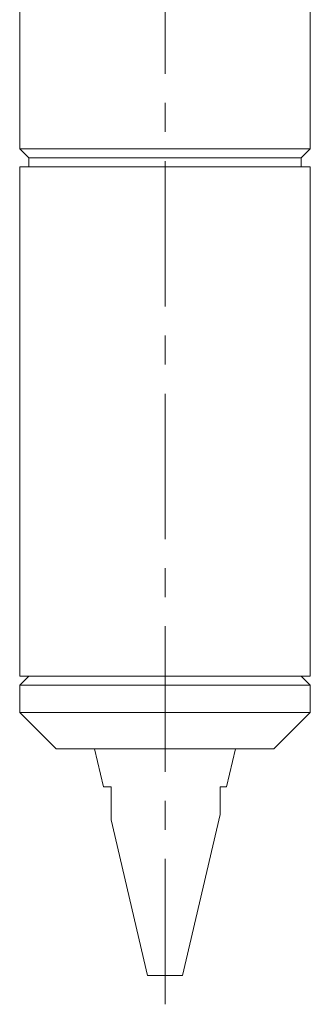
# Model space of a CAD drawing. Header units: inches. Extents: x 1 to 18.8, y 0.6 to 16.4.
# Tile 8 of 21: x 17.3 to 18.3, y 5.1 to 8.5. Entities that reach past the tile are written whole.
import ezdxf

# ---------------------------------------------------------------- set-up
doc = ezdxf.new("R2010")
doc.units = ezdxf.units.IN
doc.header["$MEASUREMENT"] = 0
doc.linetypes.add('CENTERX2', pattern=[0.8, 0.5, -0.1, 0.1, -0.1])
doc.layers.add('SLD-0', color=7, linetype='Continuous')

msp = doc.modelspace()

# ---------------------------------------------------------------- linework, layer by layer
at = {"color": 7, "linetype": 'Continuous', "lineweight": 15}
for p, q in [((17.2849, 8.6442), (17.2849, 8.0427)), ((18.2849, 8.0427), (18.2849, 8.6442)), ((17.2849, 8.0427), (17.3161, 8.0114)), ((17.8919, 8.0427), (17.2849, 8.0427)), ((18.2849, 8.0427), (17.8919, 8.0427)), ((18.2536, 8.0114), (18.2849, 8.0427)), ((17.3161, 8.0114), (17.3161, 7.9802)), ((17.8853, 8.0114), (17.3161, 8.0114)), ((18.2536, 8.0114), (17.8853, 8.0114)), ((18.2536, 7.9802), (18.2536, 8.0114)), ((17.2849, 7.9802), (17.2849, 6.2292)), ((17.8919, 7.9802), (17.2849, 7.9802)), ((18.2849, 7.9802), (17.8919, 7.9802)), ((18.2849, 6.2292), (18.2849, 7.9802)), ((17.3161, 6.2292), (17.2849, 6.1979)), ((17.8919, 6.2292), (17.2849, 6.2292)), ((17.2849, 6.1979), (17.2849, 6.1042)), ((18.2849, 6.1979), (17.2849, 6.1979)), ((18.2849, 6.2292), (17.8919, 6.2292)), ((18.2849, 6.1979), (18.2536, 6.2292)), ((18.2849, 6.1042), (18.2849, 6.1979)), ((17.2849, 6.1042), (17.4099, 5.9792)), ((17.7849, 6.1042), (17.2849, 6.1042)), ((18.2849, 6.1042), (17.7849, 6.1042)), ((18.1599, 5.9792), (18.2849, 6.1042)), ((17.7849, 5.9792), (17.4099, 5.9792)), ((17.5424, 5.9792), (17.573, 5.8482)), ((18.1599, 5.9792), (17.7849, 5.9792)), ((17.9968, 5.8482), (18.0274, 5.9792)), ((17.573, 5.8482), (17.5996, 5.8482)), ((17.9746, 5.8482), (17.9968, 5.8482)), ((17.5996, 5.7344), (17.7246, 5.1992)), ((17.8452, 5.1992), (17.9747, 5.7534)), ((17.7246, 5.1992), (17.8452, 5.1992))]:
    msp.add_line(p, q, dxfattribs=at)
for points, knots in [([(17.5996, 5.8482), (17.5996, 5.8441), (17.5996, 5.838), (17.5996, 5.8299), (17.5996, 5.8187), (17.5996, 5.8038), (17.5996, 5.7883), (17.5996, 5.778), (17.5996, 5.7699), (17.5996, 5.763), (17.5996, 5.7566), (17.5996, 5.7504), (17.5996, 5.7448), (17.5996, 5.7406), (17.5996, 5.7378), (17.5996, 5.736), (17.5996, 5.7348), (17.5996, 5.7343), (17.5996, 5.7344), (17.5996, 5.7344)], [0, 0, 0, 0, 0.085302, 0.127964, 0.170608, 0.320398, 0.449317, 0.513938, 0.555788, 0.639716, 0.681842, 0.723703, 0.808283, 0.851235, 0.876169, 0.926663, 0.952323, 0.977269, 1, 1, 1, 1]), ([(17.9746, 5.7534), (17.9746, 5.7535), (17.9746, 5.7536), (17.9746, 5.7548), (17.9746, 5.7565), (17.9746, 5.7589), (17.9746, 5.762), (17.9746, 5.7648), (17.9746, 5.7699), (17.9746, 5.7763), (17.9746, 5.7842), (17.9746, 5.7937), (17.9746, 5.8075), (17.9746, 5.821), (17.9746, 5.8312), (17.9746, 5.8387), (17.9746, 5.8444), (17.9746, 5.8482)], [0, 0, 0, 0, 0.052586, 0.084768, 0.115388, 0.177527, 0.20903, 0.248507, 0.287978, 0.388965, 0.450118, 0.518044, 0.654485, 0.815184, 0.86134, 0.907435, 1, 1, 1, 1])]:
    msp.add_open_spline(points, degree=3, knots=knots, dxfattribs=at)
at = {"layer": 'SLD-0', "color": 7, "linetype": 'CENTERX2', "lineweight": 0}
msp.add_line((17.7849, 5.1003), (17.7849, 12.0229), dxfattribs=at)

doc.saveas('drawing.dxf')
